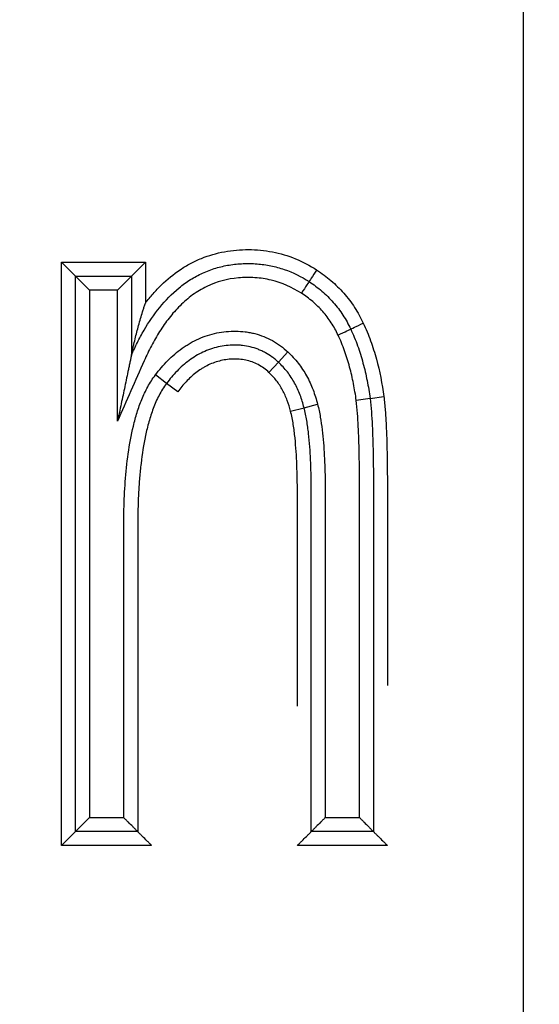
# Model space of a CAD drawing. Header units: millimetres. Extents: x 1476 to 3743, y -156 to 1447.
# Tile 54 of 70: x 3206.63 to 3210.36, y 1106.28 to 1113.34. Entities that reach past the tile are written whole.
import ezdxf

# ---------------------------------------------------------------- set-up
doc = ezdxf.new("R2010")
doc.units = ezdxf.units.MM
doc.dimstyles.get("Standard").update_dxf_attribs({"dimtxt": 20, "dimasz": 8, "dimexe": 3, "dimexo": 5, "dimgap": 0.09, "dimtad": 0, "dimtih": 1, "dimtoh": 1, "dimdsep": 46, "dimtxsty": 'Standard', "dimcen": 0.09, "dimadec": 0, "dimazin": 0, "dimtfac": 1, "dimtofl": 0, "dimtmove": 0, "dimatfit": 3, "dimfxl": 1, "dimtolj": 1, "dimtzin": 0, "dimarcsym": 0})

# ---------------------------------------------------------------- blocks, each defined once
blk = doc.blocks.new('*D2')
at = {"color": 0, "lineweight": -2, "transparency": 16777216}
for p, q in [((2772.2416, 987.0216), (2772.2416, 1209.0537)), ((3210.2416, 985.0216), (3210.2416, 1209.0537)), ((2780.2416, 1206.0537), (2964.485, 1206.0537)), ((3202.2416, 1206.0537), (3017.9983, 1206.0537))]:
    blk.add_line(p, q, dxfattribs=at)
at = {"color": 0, "lineweight": 18, "transparency": 16777216}
for points in [[(2780.2416, 1207.387), (2780.2416, 1204.7203), (2772.2416, 1206.0537)], [(3202.2416, 1207.387), (3202.2416, 1204.7203), (3210.2416, 1206.0537)]]:
    blk.add_solid(points, dxfattribs=at)
at = {"layer": 'Defpoints', "color": 0, "lineweight": 18, "transparency": 16777216}
for p in [(3210.2416, 1206.0537), (2772.2416, 982.0216), (3210.2416, 980.0216)]:
    blk.add_point(p, dxfattribs=at)
at = {"color": 0, "lineweight": 18, "transparency": 16777216, "insert": (2991.2416, 1206.0537), "char_height": 20, "attachment_point": 5}
blk.add_mtext('\\A1;438', dxfattribs=at)
blk = doc.blocks.new('*D3')
at = {"color": 0, "lineweight": -2, "transparency": 16777216}
for p, q in [((2669.7416, 1084.0216), (2669.7416, 1266.3147)), ((3313.7136, 1101.1116), (3313.7136, 1266.3147)), ((2677.7416, 1263.3147), (2964.9709, 1263.3147)), ((3305.7136, 1263.3147), (3018.4843, 1263.3147))]:
    blk.add_line(p, q, dxfattribs=at)
at = {"color": 0, "lineweight": 18, "transparency": 16777216}
for points in [[(2677.7416, 1264.648), (2677.7416, 1261.9813), (2669.7416, 1263.3147)], [(3305.7136, 1264.648), (3305.7136, 1261.9813), (3313.7136, 1263.3147)]]:
    blk.add_solid(points, dxfattribs=at)
at = {"layer": 'Defpoints', "color": 0, "lineweight": 18, "transparency": 16777216}
for p in [(3313.7136, 1263.3147), (3313.7136, 1096.1116), (2669.7416, 1079.0216)]:
    blk.add_point(p, dxfattribs=at)
at = {"color": 0, "lineweight": 18, "transparency": 16777216, "insert": (2991.7276, 1263.3147), "char_height": 20, "attachment_point": 5}
blk.add_mtext('\\A1;644', dxfattribs=at)

msp = doc.modelspace()

# ---------------------------------------------------------------- linework, layer by layer
for p, q in [((3206.9282, 1111.6009), (3207.5296, 1111.6009)), ((3206.9282, 1111.6009), (3207.0282, 1111.5009)), ((3206.9282, 1107.4163), (3206.9282, 1111.6009)), ((3207.4296, 1111.5009), (3207.5296, 1111.6009)), ((3207.5296, 1111.6009), (3207.5296, 1111.3069)), ((3207.0282, 1111.5009), (3207.4296, 1111.5009)), ((3207.0282, 1111.5009), (3207.1282, 1111.4009)), ((3207.0282, 1107.5163), (3207.0282, 1111.5009)), ((3207.4296, 1111.5009), (3207.3296, 1111.4009)), ((3207.4296, 1111.5009), (3207.4296, 1110.9339)), ((3207.3296, 1111.4009), (3207.1282, 1111.4009)), ((3207.1282, 1111.4009), (3207.1282, 1107.6163)), ((3207.3296, 1110.46), (3207.3296, 1111.4009)), ((3208.4841, 1110.8833), (3208.552, 1110.9567)), ((3208.4162, 1110.8098), (3208.4841, 1110.8833)), ((3207.6813, 1110.7313), (3207.6014, 1110.7914)), ((3207.7613, 1110.6712), (3207.6813, 1110.7313)), ((3209.1419, 1110.623), (3209.0428, 1110.6091)), ((3209.1419, 1110.623), (3209.2409, 1110.6368)), ((3208.5712, 1110.5318), (3208.668, 1110.5568)), ((3208.668, 1110.5568), (3208.765, 1110.5813)), ((3207.0282, 1107.5163), (3207.1282, 1107.6163)), ((3207.1282, 1107.6163), (3207.3742, 1107.6163)), ((3208.8201, 1107.6163), (3209.066, 1107.6163)), ((3206.9282, 1107.4163), (3207.0282, 1107.5163)), ((3207.4742, 1107.5163), (3207.0282, 1107.5163)), ((3209.166, 1107.5163), (3208.7201, 1107.5163)), ((3207.5742, 1107.4163), (3206.9282, 1107.4163)), ((3209.266, 1107.4163), (3208.6201, 1107.4163))]:
    msp.add_line(p, q)
for centre, major_axis, ratio, start_param, end_param in [((3208.7592, 1111.5451), (0.0549, 0.0836), 0.007436, 1.570796, 3.141593), ((3208.65, 1111.3775), (0.0543, 0.084), 0.007436, 0, 1.5708), ((3208.912, 1111.0786), (0.0905, 0.0424), 0.003875, 4.712389, 6.283185), ((3209.0929, 1111.1638), (0.0904, 0.0428), 0.003875, 3.141593, 4.712388)]:
    msp.add_ellipse(centre, major_axis=major_axis, ratio=ratio, start_param=start_param, end_param=end_param)
for points, knots in [([(3207.5296, 1111.3069), (3207.5471, 1111.3301), (3207.5654, 1111.3526), (3207.6038, 1111.3962), (3207.6238, 1111.4174), (3207.6861, 1111.4778), (3207.7306, 1111.5143), (3207.7905, 1111.5543), (3207.8028, 1111.5621), (3207.8276, 1111.577), (3207.8403, 1111.5841), (3207.8788, 1111.6046), (3207.9049, 1111.6168), (3207.9846, 1111.6492), (3208.0396, 1111.6652), (3208.1248, 1111.681), (3208.1538, 1111.6849), (3208.2114, 1111.6899), (3208.2401, 1111.691), (3208.3263, 1111.6909), (3208.3837, 1111.6856), (3208.498, 1111.6635), (3208.553, 1111.647), (3208.6588, 1111.6038), (3208.7097, 1111.5771), (3208.7585, 1111.5455)], [0, 0, 0, 0, 0.0625, 0.0625, 0.125, 0.125, 0.25, 0.25, 0.28125, 0.28125, 0.3125, 0.3125, 0.375, 0.375, 0.5, 0.5, 0.5625, 0.5625, 0.625, 0.625, 0.75, 0.75, 0.875, 0.875, 1, 1, 1, 1]), ([(3207.4296, 1110.9339), (3207.443, 1110.9644), (3207.4572, 1110.9946), (3207.4873, 1111.0541), (3207.5032, 1111.0834), (3207.5537, 1111.1698), (3207.5907, 1111.2247), (3207.6737, 1111.3269), (3207.7195, 1111.3744), (3207.7845, 1111.4274), (3207.7978, 1111.4376), (3207.8249, 1111.4571), (3207.8663, 1111.485), (3207.9246, 1111.5166), (3207.9708, 1111.5359), (3208.0022, 1111.5477), (3208.0182, 1111.5531), (3208.0662, 1111.5676), (3208.131, 1111.5824), (3208.1972, 1111.5889), (3208.2473, 1111.5909), (3208.2642, 1111.5911), (3208.2976, 1111.5906), (3208.3476, 1111.5883), (3208.4133, 1111.5792), (3208.4618, 1111.5677), (3208.494, 1111.559), (3208.5101, 1111.5541), (3208.5895, 1111.5269), (3208.6487, 1111.4974), (3208.7043, 1111.4615)], [0, 0, 0, 0, 0.0625, 0.0625, 0.125, 0.125, 0.25, 0.25, 0.375, 0.375, 0.40625, 0.40625, 0.4375, 0.5, 0.53125, 0.53125, 0.5625, 0.5625, 0.625, 0.6875, 0.6875, 0.71875, 0.71875, 0.75, 0.8125, 0.84375, 0.84375, 0.875, 0.875, 1, 1, 1, 1]), ([(3208.7585, 1111.5455), (3208.7765, 1111.5338), (3208.7941, 1111.5214), (3208.8284, 1111.4957), (3208.8619, 1111.4689), (3208.8933, 1111.44), (3208.9238, 1111.41), (3208.9386, 1111.3944), (3208.9812, 1111.346), (3209.0071, 1111.3119), (3209.054, 1111.2399), (3209.0748, 1111.2024), (3209.093, 1111.1635)], [0, 0, 0, 0, 0.125, 0.125, 0.25, 0.375, 0.375, 0.5, 0.5, 0.75, 0.75, 1, 1, 1, 1]), ([(3208.6494, 1111.3779), (3208.5824, 1111.4211), (3208.5104, 1111.453), (3208.394, 1111.481), (3208.355, 1111.4868), (3208.2961, 1111.4907), (3208.2764, 1111.4912), (3208.2369, 1111.4907), (3208.2171, 1111.4897), (3208.1179, 1111.4807), (3208.042, 1111.4607), (3207.9523, 1111.4175), (3207.9348, 1111.408), (3207.9009, 1111.3877), (3207.868, 1111.3659), (3207.837, 1111.3415), (3207.8069, 1111.3159), (3207.7923, 1111.3024), (3207.7499, 1111.2605), (3207.7239, 1111.2308), (3207.6754, 1111.169), (3207.6529, 1111.1368), (3207.6108, 1111.0704), (3207.5911, 1111.036), (3207.5543, 1110.9659), (3207.5372, 1110.9302), (3207.4573, 1110.7494), (3207.3935, 1110.6046), (3207.3296, 1110.46)], [0, 0, 0, 0, 0.125, 0.125, 0.1875, 0.1875, 0.21875, 0.21875, 0.25, 0.25, 0.375, 0.375, 0.40625, 0.40625, 0.4375, 0.46875, 0.46875, 0.5, 0.5, 0.5625, 0.5625, 0.625, 0.625, 0.6875, 0.6875, 0.75, 0.75, 1, 1, 1, 1]), ([(3208.7043, 1111.4615), (3208.7363, 1111.4405), (3208.7669, 1111.4177), (3208.8252, 1111.3677), (3208.8524, 1111.3409), (3208.8904, 1111.2978), (3208.9025, 1111.283), (3208.9256, 1111.2525), (3208.9585, 1111.2058), (3208.9862, 1111.1558), (3209.0025, 1111.121)], [0, 0, 0, 0, 0.25, 0.25, 0.5, 0.5, 0.625, 0.625, 0.75, 1, 1, 1, 1]), ([(3208.9121, 1111.0782), (3208.8978, 1111.1088), (3208.8815, 1111.1384), (3208.8539, 1111.1807), (3208.8442, 1111.1945), (3208.8238, 1111.2213), (3208.8131, 1111.2343), (3208.7797, 1111.2721), (3208.7556, 1111.2958), (3208.7045, 1111.3394), (3208.6776, 1111.3594), (3208.6494, 1111.3779)], [0, 0, 0, 0, 0.25, 0.25, 0.375, 0.375, 0.5, 0.5, 0.75, 0.75, 1, 1, 1, 1]), ([(3207.4296, 1110.9339), (3207.4296, 1110.9339), (3207.4299, 1110.9354), (3207.4308, 1110.9398), (3207.4314, 1110.9427), (3207.4328, 1110.949), (3207.4335, 1110.9524), (3207.435, 1110.9595), (3207.4358, 1110.9632), (3207.4383, 1110.9743), (3207.44, 1110.982), (3207.4435, 1110.9976), (3207.4453, 1111.0055), (3207.4509, 1111.0295), (3207.4548, 1111.0457), (3207.4627, 1111.078), (3207.4669, 1111.0943), (3207.4797, 1111.1431), (3207.4888, 1111.1758), (3207.5033, 1111.225), (3207.5084, 1111.2414), (3207.5161, 1111.266), (3207.5188, 1111.2742), (3207.5241, 1111.2906), (3207.5268, 1111.2987), (3207.5296, 1111.3069)], [0, 0, 0, 0, 0.03125, 0.03125, 0.0625, 0.0625, 0.09375, 0.09375, 0.125, 0.125, 0.1875, 0.1875, 0.25, 0.25, 0.375, 0.375, 0.5, 0.5, 0.75, 0.75, 0.875, 0.875, 0.9375, 0.9375, 1, 1, 1, 1]), ([(3209.0025, 1111.121), (3209.021, 1111.0819), (3209.0375, 1111.0419), (3209.0668, 1110.9604), (3209.0796, 1110.9191), (3209.1022, 1110.8355), (3209.1119, 1110.7934), (3209.1288, 1110.7085), (3209.1359, 1110.6658), (3209.1419, 1110.623)], [0, 0, 0, 0, 0.25, 0.25, 0.5, 0.5, 0.75, 0.75, 1, 1, 1, 1]), ([(3209.093, 1111.1635), (3209.1127, 1111.1221), (3209.13, 1111.0798), (3209.1611, 1110.9938), (3209.1747, 1110.9501), (3209.2107, 1110.8176), (3209.2282, 1110.7275), (3209.2409, 1110.6368)], [0, 0, 0, 0, 0.25, 0.25, 0.5, 0.5, 1, 1, 1, 1]), ([(3207.6014, 1110.7914), (3207.6289, 1110.828), (3207.6584, 1110.8626), (3207.722, 1110.9267), (3207.7561, 1110.9562), (3207.8023, 1110.9893), (3207.8117, 1110.9957), (3207.831, 1111.0081), (3207.8408, 1111.0141), (3207.8707, 1111.0313), (3207.8911, 1111.0417), (3207.9535, 1111.0694), (3207.9969, 1111.0834), (3208.0873, 1111.1019), (3208.1327, 1111.106), (3208.2009, 1111.1054), (3208.2238, 1111.104), (3208.258, 1111.0997), (3208.2695, 1111.0979), (3208.292, 1111.0936), (3208.3477, 1111.0811), (3208.4003, 1111.0601), (3208.4505, 1111.0321), (3208.4604, 1111.0262), (3208.4798, 1111.0137), (3208.4893, 1111.0072), (3208.5172, 1110.9869), (3208.5349, 1110.9723), (3208.552, 1110.9567)], [0, 0, 0, 0, 0.125, 0.125, 0.25, 0.25, 0.28125, 0.28125, 0.3125, 0.3125, 0.375, 0.375, 0.5, 0.5, 0.625, 0.625, 0.6875, 0.6875, 0.71875, 0.71875, 0.75, 0.875, 0.875, 0.90625, 0.90625, 0.9375, 0.9375, 1, 1, 1, 1]), ([(3209.0428, 1110.6091), (3209.0372, 1110.6495), (3209.0305, 1110.6897), (3209.0147, 1110.7696), (3209.0056, 1110.8094), (3208.9845, 1110.888), (3208.9724, 1110.927), (3208.945, 1111.0037), (3208.9296, 1111.0414), (3208.9121, 1111.0782)], [0, 0, 0, 0, 0.25, 0.25, 0.5, 0.5, 0.75, 0.75, 1, 1, 1, 1]), ([(3208.4841, 1110.8833), (3208.4823, 1110.8849), (3208.4805, 1110.8865), (3208.4768, 1110.8898), (3208.4714, 1110.8946), (3208.4584, 1110.9055), (3208.4317, 1110.9262), (3208.3993, 1110.9469), (3208.3735, 1110.9601), (3208.356, 1110.9684), (3208.347, 1110.9722), (3208.3197, 1110.9828), (3208.2828, 1110.9943), (3208.2355, 1111.0024), (3208.2066, 1111.0046), (3208.1872, 1111.0056), (3208.1774, 1111.0057), (3208.1288, 1111.0053), (3208.0903, 1111.0011), (3208.0334, 1110.9884), (3208.0146, 1110.9831), (3207.978, 1110.9705), (3207.9423, 1110.956), (3207.9083, 1110.9378), (3207.8751, 1110.9179), (3207.8588, 1110.907), (3207.812, 1110.8725), (3207.7833, 1110.8469), (3207.7296, 1110.7919), (3207.7047, 1110.7623), (3207.6813, 1110.7313)], [0, 0, 0, 0, 0.007813, 0.007813, 0.015625, 0.03125, 0.0625, 0.125, 0.15625, 0.15625, 0.1875, 0.1875, 0.25, 0.3125, 0.34375, 0.34375, 0.375, 0.375, 0.5, 0.5, 0.5625, 0.5625, 0.625, 0.6875, 0.6875, 0.75, 0.75, 0.875, 0.875, 1, 1, 1, 1]), ([(3207.4296, 1110.9339), (3207.4295, 1110.9339), (3207.4294, 1110.9333), (3207.429, 1110.9315), (3207.4288, 1110.9301), (3207.4278, 1110.9254), (3207.4269, 1110.9215), (3207.4252, 1110.9131), (3207.4242, 1110.9086), (3207.4223, 1110.8995), (3207.4213, 1110.8948), (3207.4183, 1110.8805), (3207.4162, 1110.8707), (3207.412, 1110.8508), (3207.4099, 1110.8408), (3207.4036, 1110.8107), (3207.3993, 1110.7904), (3207.3907, 1110.7496), (3207.3864, 1110.7292), (3207.3733, 1110.6675), (3207.3646, 1110.626), (3207.3515, 1110.5638), (3207.3471, 1110.5431), (3207.3405, 1110.5119), (3207.3372, 1110.4964), (3207.334, 1110.4808), (3207.3318, 1110.4704), (3207.3307, 1110.4652), (3207.3296, 1110.46)], [0, 0, 0, 0, 0.014933, 0.014933, 0.030569, 0.030569, 0.061841, 0.061841, 0.093113, 0.093113, 0.124385, 0.124385, 0.186929, 0.186929, 0.249473, 0.249473, 0.374561, 0.374561, 0.499649, 0.499649, 0.749824, 0.749824, 0.874912, 0.874912, 0.937456, 0.968728, 0.968728, 1, 1, 1, 1]), ([(3208.4162, 1110.8098), (3208.3925, 1110.8315), (3208.3668, 1110.8503), (3208.3102, 1110.8807), (3208.2804, 1110.8915), (3208.2337, 1110.9013), (3208.2177, 1110.9035), (3208.186, 1110.9058), (3208.1702, 1110.9059), (3208.1386, 1110.9047), (3208.1228, 1110.9033), (3208.0914, 1110.8988), (3208.0756, 1110.8956), (3208.0294, 1110.8837), (3207.9999, 1110.8724), (3207.9646, 1110.8544), (3207.9576, 1110.8506), (3207.9438, 1110.8426), (3207.937, 1110.8384), (3207.9169, 1110.8255), (3207.904, 1110.8164), (3207.8668, 1110.7874), (3207.8438, 1110.7662), (3207.8006, 1110.7208), (3207.7804, 1110.6966), (3207.7613, 1110.6712)], [0, 0, 0, 0, 0.125, 0.125, 0.25, 0.25, 0.3125, 0.3125, 0.375, 0.375, 0.4375, 0.4375, 0.5, 0.5, 0.625, 0.625, 0.65625, 0.65625, 0.6875, 0.6875, 0.75, 0.75, 0.875, 0.875, 1, 1, 1, 1]), ([(3208.552, 1110.9567), (3208.5789, 1110.9318), (3208.6035, 1110.9049), (3208.6372, 1110.8617), (3208.6479, 1110.8467), (3208.6679, 1110.8162), (3208.6774, 1110.8006), (3208.6951, 1110.7686), (3208.7034, 1110.7523), (3208.7187, 1110.7192), (3208.7257, 1110.7024), (3208.7453, 1110.6515), (3208.7561, 1110.6167), (3208.765, 1110.5813)], [0, 0, 0, 0, 0.25, 0.25, 0.375, 0.375, 0.5, 0.5, 0.625, 0.625, 0.75, 0.75, 1, 1, 1, 1]), ([(3208.668, 1110.5568), (3208.6603, 1110.5875), (3208.6509, 1110.6179), (3208.6284, 1110.6772), (3208.6153, 1110.706), (3208.5924, 1110.7477), (3208.5843, 1110.7613), (3208.567, 1110.7878), (3208.5579, 1110.8007), (3208.5385, 1110.8258), (3208.5282, 1110.8379), (3208.5069, 1110.8613), (3208.4957, 1110.8725), (3208.4841, 1110.8833)], [0, 0, 0, 0, 0.25, 0.25, 0.5, 0.5, 0.625, 0.625, 0.75, 0.75, 0.875, 0.875, 1, 1, 1, 1]), ([(3207.3742, 1107.6163), (3207.3742, 1108.1519), (3207.3742, 1108.8213), (3207.3742, 1109.5076), (3207.3742, 1109.6582), (3207.3742, 1109.6917), (3207.3742, 1109.7084), (3207.3744, 1109.7586), (3207.3749, 1109.7921), (3207.3774, 1109.8924), (3207.3805, 1109.9593), (3207.3903, 1110.093), (3207.397, 1110.1599), (3207.4157, 1110.2933), (3207.4276, 1110.3596), (3207.4513, 1110.4578), (3207.4601, 1110.4903), (3207.4802, 1110.5542), (3207.4914, 1110.5856), (3207.5167, 1110.6471), (3207.5308, 1110.6772), (3207.5629, 1110.7358), (3207.5808, 1110.7642), (3207.6014, 1110.7914)], [0, 0, 0, 0, 0.5, 0.625, 0.640625, 0.640625, 0.65625, 0.65625, 0.6875, 0.6875, 0.75, 0.75, 0.8125, 0.8125, 0.875, 0.875, 0.90625, 0.90625, 0.9375, 0.9375, 0.96875, 0.96875, 1, 1, 1, 1]), ([(3208.5712, 1110.5318), (3208.5646, 1110.558), (3208.5568, 1110.5838), (3208.5379, 1110.6343), (3208.5268, 1110.6589), (3208.5013, 1110.7063), (3208.4867, 1110.7291), (3208.4541, 1110.7717), (3208.436, 1110.7915), (3208.4162, 1110.8098)], [0, 0, 0, 0, 0.25, 0.25, 0.5, 0.5, 0.75, 0.75, 1, 1, 1, 1]), ([(3207.6813, 1110.7313), (3207.6609, 1110.7043), (3207.6432, 1110.6754), (3207.6195, 1110.6299), (3207.6121, 1110.6144), (3207.5983, 1110.583), (3207.5919, 1110.5672), (3207.5739, 1110.5195), (3207.5636, 1110.4874), (3207.5453, 1110.4224), (3207.5374, 1110.3897), (3207.5164, 1110.2908), (3207.5061, 1110.224), (3207.4941, 1110.1229), (3207.4908, 1110.089), (3207.4851, 1110.0214), (3207.4828, 1109.9875), (3207.4772, 1109.886), (3207.4752, 1109.8184), (3207.4741, 1109.7168), (3207.4742, 1109.683), (3207.4742, 1109.6152), (3207.4742, 1109.446), (3207.4742, 1108.735), (3207.4742, 1108.058), (3207.4742, 1107.5163)], [0, 0, 0, 0, 0.03125, 0.03125, 0.046875, 0.046875, 0.0625, 0.0625, 0.09375, 0.09375, 0.125, 0.125, 0.1875, 0.1875, 0.21875, 0.21875, 0.25, 0.25, 0.3125, 0.3125, 0.34375, 0.34375, 0.375, 0.5, 1, 1, 1, 1]), ([(3209.1419, 1110.623), (3209.1459, 1110.5909), (3209.1488, 1110.5587), (3209.1536, 1110.4943), (3209.1555, 1110.462), (3209.1602, 1110.3652), (3209.1622, 1110.3005), (3209.1649, 1110.1711), (3209.1656, 1110.1063), (3209.166, 1110.0092), (3209.166, 1109.9768), (3209.166, 1109.9121), (3209.166, 1109.6207), (3209.166, 1108.8113), (3209.166, 1108.0343), (3209.166, 1107.5163)], [0, 0, 0, 0, 0.03125, 0.03125, 0.0625, 0.0625, 0.125, 0.125, 0.1875, 0.1875, 0.21875, 0.21875, 0.25, 0.5, 1, 1, 1, 1]), ([(3209.2409, 1110.6368), (3209.2451, 1110.6034), (3209.2482, 1110.5699), (3209.2533, 1110.5029), (3209.2553, 1110.4694), (3209.2602, 1110.3689), (3209.2622, 1110.3018), (3209.2649, 1110.1677), (3209.2656, 1110.1006), (3209.266, 1109.9999), (3209.266, 1109.9664), (3209.266, 1109.8993), (3209.266, 1109.5973), (3209.266, 1109.1414), (3209.266, 1108.719), (3209.266, 1108.565)], [0, 0, 0, 0, 0.048572, 0.048572, 0.097144, 0.097144, 0.194288, 0.194288, 0.291432, 0.291432, 0.340004, 0.340004, 0.388576, 0.777152, 1, 1, 1, 1]), ([(3208.7201, 1107.5163), (3208.7201, 1108.0241), (3208.7201, 1108.7858), (3208.7201, 1109.5793), (3208.7201, 1109.8649), (3208.7201, 1109.9284), (3208.7201, 1109.9601), (3208.7194, 1110.0553), (3208.7179, 1110.1189), (3208.7119, 1110.2455), (3208.7075, 1110.3085), (3208.6968, 1110.4024), (3208.6926, 1110.4335), (3208.6821, 1110.4955), (3208.6759, 1110.5263), (3208.668, 1110.5568)], [0, 0, 0, 0, 0.5, 0.75, 0.78125, 0.78125, 0.8125, 0.8125, 0.875, 0.875, 0.9375, 0.9375, 0.96875, 0.96875, 1, 1, 1, 1]), ([(3208.765, 1110.5813), (3208.7729, 1110.5508), (3208.7792, 1110.5203), (3208.7898, 1110.4591), (3208.7942, 1110.4285), (3208.8053, 1110.3364), (3208.8101, 1110.2749), (3208.8168, 1110.1516), (3208.8186, 1110.0899), (3208.8199, 1109.9972), (3208.8201, 1109.9663), (3208.8201, 1109.9044), (3208.8201, 1109.6261), (3208.8201, 1108.8531), (3208.8201, 1108.111), (3208.8201, 1107.6163)], [0, 0, 0, 0, 0.03125, 0.03125, 0.0625, 0.0625, 0.125, 0.125, 0.1875, 0.1875, 0.21875, 0.21875, 0.25, 0.5, 1, 1, 1, 1]), ([(3209.066, 1107.6163), (3209.066, 1108.1152), (3209.066, 1108.8636), (3209.066, 1109.612), (3209.066, 1109.9238), (3209.0661, 1109.9862), (3209.0655, 1110.1109), (3209.0648, 1110.1733), (3209.0622, 1110.298), (3209.0603, 1110.3603), (3209.0558, 1110.4537), (3209.054, 1110.4849), (3209.0494, 1110.547), (3209.0467, 1110.5781), (3209.0428, 1110.6091)], [0, 0, 0, 0, 0.5, 0.75, 0.75, 0.8125, 0.8125, 0.875, 0.875, 0.9375, 0.9375, 0.96875, 0.96875, 1, 1, 1, 1]), ([(3208.6201, 1108.4163), (3208.6201, 1108.6029), (3208.6201, 1109.0494), (3208.6201, 1109.5284), (3208.6201, 1109.8209), (3208.6201, 1109.8858), (3208.6201, 1109.9183), (3208.62, 1110.0158), (3208.6189, 1110.0808), (3208.6138, 1110.2105), (3208.6099, 1110.2752), (3208.5999, 1110.3718), (3208.5958, 1110.404), (3208.5856, 1110.4681), (3208.5794, 1110.5), (3208.5712, 1110.5318)], [0, 0, 0, 0, 0.26408, 0.63204, 0.678035, 0.678035, 0.72403, 0.72403, 0.81602, 0.81602, 0.90801, 0.90801, 0.954005, 0.954005, 1, 1, 1, 1]), ([(3207.4742, 1107.5163), (3207.4742, 1107.5163), (3207.4732, 1107.5172), (3207.4705, 1107.52), (3207.4693, 1107.5211), (3207.4667, 1107.5237), (3207.4652, 1107.5252), (3207.462, 1107.5285), (3207.4602, 1107.5302), (3207.4564, 1107.534), (3207.4544, 1107.536), (3207.4481, 1107.5423), (3207.4435, 1107.5469), (3207.429, 1107.5615), (3207.4186, 1107.5719), (3207.4021, 1107.5883), (3207.3966, 1107.5939), (3207.3854, 1107.605), (3207.3798, 1107.6107), (3207.3742, 1107.6163)], [0, 0, 0, 0, 0.125, 0.125, 0.1875, 0.1875, 0.25, 0.25, 0.3125, 0.3125, 0.375, 0.375, 0.5, 0.5, 0.75, 0.75, 0.875, 0.875, 1, 1, 1, 1]), ([(3208.8201, 1107.6163), (3208.8145, 1107.6107), (3208.8088, 1107.605), (3208.7976, 1107.5939), (3208.7921, 1107.5883), (3208.7757, 1107.5719), (3208.7652, 1107.5615), (3208.7507, 1107.5469), (3208.7461, 1107.5423), (3208.7398, 1107.536), (3208.7378, 1107.534), (3208.734, 1107.5302), (3208.7322, 1107.5285), (3208.729, 1107.5252), (3208.7275, 1107.5237), (3208.7249, 1107.5211), (3208.7238, 1107.52), (3208.721, 1107.5172), (3208.7201, 1107.5163), (3208.7201, 1107.5163)], [0, 0, 0, 0, 0.125, 0.125, 0.25, 0.25, 0.5, 0.5, 0.625, 0.625, 0.6875, 0.6875, 0.75, 0.75, 0.8125, 0.8125, 0.875, 0.875, 1, 1, 1, 1]), ([(3209.066, 1107.6163), (3209.0716, 1107.6107), (3209.0773, 1107.605), (3209.0884, 1107.5939), (3209.094, 1107.5883), (3209.1104, 1107.5719), (3209.1208, 1107.5615), (3209.1354, 1107.5469), (3209.14, 1107.5423), (3209.1463, 1107.536), (3209.1483, 1107.534), (3209.1521, 1107.5302), (3209.1539, 1107.5285), (3209.1571, 1107.5252), (3209.1586, 1107.5237), (3209.1612, 1107.5211), (3209.1623, 1107.52), (3209.1651, 1107.5172), (3209.166, 1107.5163), (3209.166, 1107.5163)], [0, 0, 0, 0, 0.125, 0.125, 0.25, 0.25, 0.5, 0.5, 0.625, 0.625, 0.6875, 0.6875, 0.75, 0.75, 0.8125, 0.8125, 0.875, 0.875, 1, 1, 1, 1]), ([(3207.5742, 1107.4163), (3207.5685, 1107.4219), (3207.5629, 1107.4276), (3207.5517, 1107.4387), (3207.5462, 1107.4442), (3207.5298, 1107.4607), (3207.5193, 1107.4711), (3207.5048, 1107.4856), (3207.5002, 1107.4902), (3207.4939, 1107.4965), (3207.4919, 1107.4985), (3207.4881, 1107.5023), (3207.4863, 1107.5041), (3207.4831, 1107.5074), (3207.4816, 1107.5089), (3207.479, 1107.5114), (3207.4779, 1107.5126), (3207.4751, 1107.5153), (3207.4741, 1107.5163), (3207.4742, 1107.5163)], [0, 0, 0, 0, 0.125, 0.125, 0.25, 0.25, 0.5, 0.5, 0.625, 0.625, 0.6875, 0.6875, 0.75, 0.75, 0.8125, 0.8125, 0.875, 0.875, 1, 1, 1, 1]), ([(3208.6201, 1107.4163), (3208.6257, 1107.4219), (3208.6313, 1107.4276), (3208.6425, 1107.4387), (3208.648, 1107.4442), (3208.6645, 1107.4607), (3208.6749, 1107.4711), (3208.6894, 1107.4856), (3208.694, 1107.4902), (3208.7003, 1107.4965), (3208.7023, 1107.4985), (3208.7061, 1107.5023), (3208.7079, 1107.5041), (3208.7112, 1107.5074), (3208.7126, 1107.5089), (3208.7152, 1107.5114), (3208.7164, 1107.5126), (3208.7191, 1107.5153), (3208.7201, 1107.5163), (3208.7201, 1107.5163)], [0, 0, 0, 0, 0.125, 0.125, 0.25, 0.25, 0.5, 0.5, 0.625, 0.625, 0.6875, 0.6875, 0.75, 0.75, 0.8125, 0.8125, 0.875, 0.875, 1, 1, 1, 1]), ([(3209.166, 1107.5163), (3209.166, 1107.5163), (3209.167, 1107.5153), (3209.1697, 1107.5126), (3209.1709, 1107.5114), (3209.1735, 1107.5089), (3209.1749, 1107.5074), (3209.1782, 1107.5041), (3209.18, 1107.5023), (3209.1838, 1107.4985), (3209.1858, 1107.4965), (3209.1921, 1107.4902), (3209.1967, 1107.4856), (3209.2112, 1107.4711), (3209.2216, 1107.4607), (3209.2381, 1107.4442), (3209.2436, 1107.4387), (3209.2548, 1107.4276), (3209.2604, 1107.4219), (3209.266, 1107.4163)], [0, 0, 0, 0, 0.125, 0.125, 0.1875, 0.1875, 0.25, 0.25, 0.3125, 0.3125, 0.375, 0.375, 0.5, 0.5, 0.75, 0.75, 0.875, 0.875, 1, 1, 1, 1])]:
    msp.add_open_spline(points, degree=3, knots=knots)

# ---------------------------------------------------------------- dimensions: what is measured, and where the dimension line sits
at = {"lineweight": 18}
dim = msp.add_linear_dim(base=(3313.7136, 1263.3147), p1=(2669.7416, 1079.0216), p2=(3313.7136, 1096.1116), text='644', dimstyle='Standard', dxfattribs=at)
dim.commit()
dim.dimension.update_dxf_attribs({"geometry": '*D3', "text_midpoint": (2991.7276, 1263.3147)})
dim = msp.add_linear_dim(base=(3210.2416, 1206.0537), p1=(2772.2416, 982.0216), p2=(3210.2416, 980.0216), dimstyle='Standard', dxfattribs=at)
dim.commit()
dim.dimension.update_dxf_attribs({"geometry": '*D2', "text_midpoint": (2991.2416, 1206.0537)})

doc.saveas('drawing.dxf')
